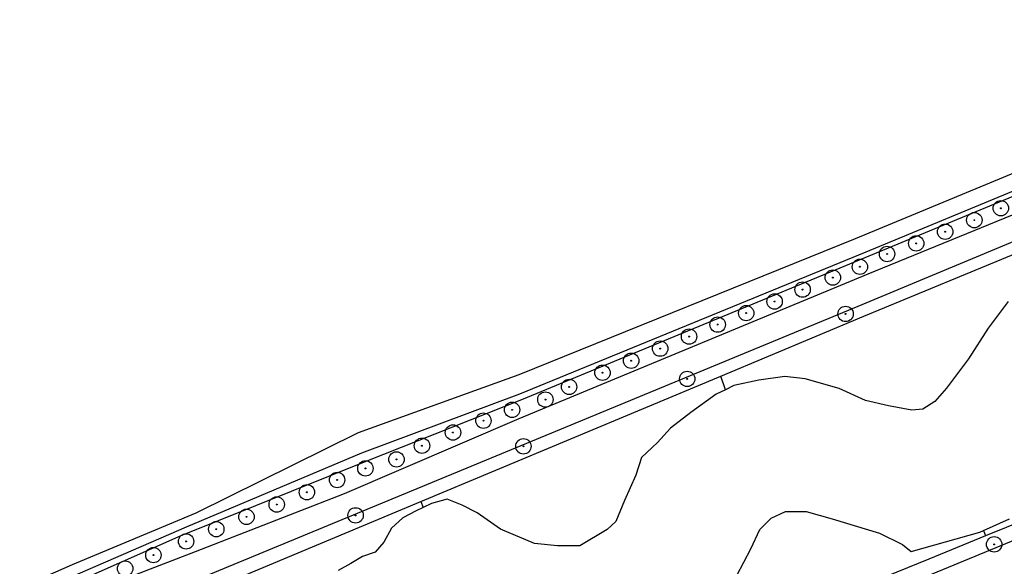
# Model space of a CAD drawing. Header units: metres. Extents: x 102000 to 105000, y 414600 to 420766.
# Tile 172 of 256: x 103229 to 103390, y 419552 to 419641. Entities that reach past the tile are written whole.
import ezdxf

# ---------------------------------------------------------------- set-up
doc = ezdxf.new("R2010")
doc.units = ezdxf.units.M
doc.layers.get('0').update_dxf_attribs({"color": 8})

msp = doc.modelspace()

# ---------------------------------------------------------------- hatches: boundary and pattern name
at = {"ltscale": 0.1}
h = msp.add_hatch(color=256, dxfattribs=at)
edge = h.paths.add_edge_path()
edge.add_arc((103388.97, 419610.65), 0.075, 0, 360)
h = msp.add_hatch(color=256, dxfattribs=at)
edge = h.paths.add_edge_path()
edge.add_arc((103384.66, 419608.71), 0.075, 0, 360)
h = msp.add_hatch(color=256, dxfattribs=at)
edge = h.paths.add_edge_path()
edge.add_arc((103379.92, 419606.83), 0.075, 0, 360)
h = msp.add_hatch(color=256, dxfattribs=at)
edge = h.paths.add_edge_path()
edge.add_arc((103375.21, 419604.93), 0.075, 0, 360)
h = msp.add_hatch(color=256, dxfattribs=at)
edge = h.paths.add_edge_path()
edge.add_arc((103370.47, 419603.21), 0.075, 0, 360)
h = msp.add_hatch(color=256, dxfattribs=at)
edge = h.paths.add_edge_path()
edge.add_arc((103366.05, 419601.13), 0.075, 0, 360)
h = msp.add_hatch(color=256, dxfattribs=at)
edge = h.paths.add_edge_path()
edge.add_arc((103361.65, 419599.38), 0.075, 0, 360)
h = msp.add_hatch(color=256, dxfattribs=at)
edge = h.paths.add_edge_path()
edge.add_arc((103356.74, 419597.42), 0.075, 0, 360)
h = msp.add_hatch(color=256, dxfattribs=at)
edge = h.paths.add_edge_path()
edge.add_arc((103352.19, 419595.49), 0.075, 0, 360)
h = msp.add_hatch(color=256, dxfattribs=at)
edge = h.paths.add_edge_path()
edge.add_arc((103347.57, 419593.6), 0.075, 0, 360)
h = msp.add_hatch(color=256, dxfattribs=at)
edge = h.paths.add_edge_path()
edge.add_arc((103363.73, 419593.47), 0.075, 0, 360)
h = msp.add_hatch(color=256, dxfattribs=at)
edge = h.paths.add_edge_path()
edge.add_arc((103342.93, 419591.73), 0.075, 0, 360)
h = msp.add_hatch(color=256, dxfattribs=at)
edge = h.paths.add_edge_path()
edge.add_arc((103338.28, 419589.79), 0.075, 0, 360)
h = msp.add_hatch(color=256, dxfattribs=at)
edge = h.paths.add_edge_path()
edge.add_arc((103333.58, 419587.83), 0.075, 0, 360)
h = msp.add_hatch(color=256, dxfattribs=at)
edge = h.paths.add_edge_path()
edge.add_arc((103328.87, 419585.86), 0.075, 0, 360)
h = msp.add_hatch(color=256, dxfattribs=at)
edge = h.paths.add_edge_path()
edge.add_arc((103324.21, 419583.91), 0.075, 0, 360)
h = msp.add_hatch(color=256, dxfattribs=at)
edge = h.paths.add_edge_path()
edge.add_arc((103337.98, 419582.91), 0.075, 0, 360)
h = msp.add_hatch(color=256, dxfattribs=at)
edge = h.paths.add_edge_path()
edge.add_arc((103318.78, 419581.61), 0.075, 0, 360)
h = msp.add_hatch(color=256, dxfattribs=at)
edge = h.paths.add_edge_path()
edge.add_arc((103314.92, 419579.55), 0.075, 0, 360)
h = msp.add_hatch(color=256, dxfattribs=at)
edge = h.paths.add_edge_path()
edge.add_arc((103309.51, 419577.88), 0.075, 0, 360)
h = msp.add_hatch(color=256, dxfattribs=at)
edge = h.paths.add_edge_path()
edge.add_arc((103304.85, 419576.12), 0.075, 0, 360)
h = msp.add_hatch(color=256, dxfattribs=at)
edge = h.paths.add_edge_path()
edge.add_arc((103299.9, 419574.2), 0.075, 0, 360)
h = msp.add_hatch(color=256, dxfattribs=at)
edge = h.paths.add_edge_path()
edge.add_arc((103294.86, 419572.05), 0.075, 0, 360)
h = msp.add_hatch(color=256, dxfattribs=at)
edge = h.paths.add_edge_path()
edge.add_arc((103311.35, 419571.95), 0.075, 0, 360)
h = msp.add_hatch(color=256, dxfattribs=at)
edge = h.paths.add_edge_path()
edge.add_arc((103290.72, 419569.82), 0.075, 0, 360)
h = msp.add_hatch(color=256, dxfattribs=at)
edge = h.paths.add_edge_path()
edge.add_arc((103285.66, 419568.36), 0.075, 0, 360)
h = msp.add_hatch(color=256, dxfattribs=at)
edge = h.paths.add_edge_path()
edge.add_arc((103281.06, 419566.48), 0.075, 0, 360)
h = msp.add_hatch(color=256, dxfattribs=at)
edge = h.paths.add_edge_path()
edge.add_arc((103276.15, 419564.49), 0.075, 0, 360)
h = msp.add_hatch(color=256, dxfattribs=at)
edge = h.paths.add_edge_path()
edge.add_arc((103271.24, 419562.49), 0.075, 0, 360)
h = msp.add_hatch(color=256, dxfattribs=at)
edge = h.paths.add_edge_path()
edge.add_arc((103266.33, 419560.49), 0.075, 0, 360)
h = msp.add_hatch(color=256, dxfattribs=at)
edge = h.paths.add_edge_path()
edge.add_arc((103284.07, 419560.73), 0.075, 0, 360)
h = msp.add_hatch(color=256, dxfattribs=at)
edge = h.paths.add_edge_path()
edge.add_arc((103261.42, 419558.49), 0.075, 0, 360)
h = msp.add_hatch(color=256, dxfattribs=at)
edge = h.paths.add_edge_path()
edge.add_arc((103256.51, 419556.5), 0.075, 0, 360)
h = msp.add_hatch(color=256, dxfattribs=at)
edge = h.paths.add_edge_path()
edge.add_arc((103387.88, 419556.02), 0.075, 0, 360)
h = msp.add_hatch(color=256, dxfattribs=at)
edge = h.paths.add_edge_path()
edge.add_arc((103251.19, 419554.27), 0.075, 0, 360)

# ---------------------------------------------------------------- linework, layer by layer
at = {"transparency": 33554687}
for p, q in [((103365.77, 419594.71), (103477.07, 419641.29)), ((103365.32, 419605.73), (103418.17, 419627.59)), ((103413.91, 419622.95), (103367.02, 419603.5)), ((103366.92, 419602.64), (103413.84, 419622.1)), ((103413.89, 419619.03), (103367.36, 419599.92)), ((103377.04, 419550.91), (103532.16, 419614.7)), ((103310.67, 419583.65), (103365.32, 419605.73)), ((103366.71, 419593.09), (103396.73, 419605.51)), ((103367.02, 419603.5), (103310.73, 419580.44)), ((103311.1, 419579.55), (103366.92, 419602.64)), ((103367.36, 419599.92), (103310.62, 419576.43)), ((103390.16, 419595.51), (103386.89, 419591.16)), ((103236.84, 419541.47), (103365.77, 419594.71)), ((103343.43, 419583.36), (103366.71, 419593.09)), ((103386.89, 419591.16), (103383.7, 419586.18)), ((103383.7, 419586.18), (103380.12, 419581.43)), ((103284.55, 419574.22), (103310.67, 419583.65)), ((103294.67, 419562.98), (103343.43, 419583.36)), ((103344.18, 419581.14), (103343.43, 419583.36)), ((103349.63, 419582.68), (103345.58, 419581.82)), ((103353.83, 419583.3), (103349.63, 419582.68)), ((103357.17, 419582.91), (103353.83, 419583.3)), ((103362.7, 419581.35), (103357.17, 419582.91)), ((103344.18, 419581.14), (103342.7, 419580.42)), ((103345.58, 419581.82), (103344.18, 419581.14)), ((103366.98, 419579.41), (103362.7, 419581.35)), ((103380.12, 419581.43), (103378.26, 419579.25)), ((103310.73, 419580.44), (103285.04, 419570.84)), ((103285.77, 419569.54), (103311.1, 419579.55)), ((103342.7, 419580.42), (103338.58, 419577.46)), ((103370.71, 419578.55), (103366.98, 419579.41)), ((103378.26, 419579.25), (103376.31, 419578.01)), ((103440.17, 419579.34), (103386.45, 419557.38)), ((103374.52, 419577.85), (103370.71, 419578.55)), ((103376.31, 419578.01), (103374.52, 419577.85)), ((103310.62, 419576.43), (103282.2, 419564.21)), ((103338.58, 419577.46), (103335.24, 419574.9)), ((103335.24, 419574.9), (103333.13, 419572.56)), ((103258.17, 419561.13), (103284.55, 419574.22)), ((103333.13, 419572.56), (103330.57, 419570.15)), ((103285.04, 419570.84), (103256.52, 419558.83)), ((103330.57, 419570.15), (103329.63, 419567.27)), ((103255.69, 419557.45), (103285.77, 419569.54)), ((103329.63, 419567.27), (103327.77, 419563.15)), ((103282.2, 419564.21), (103257.97, 419554.79)), ((103298.98, 419563.38), (103296.42, 419562.68)), ((103301.4, 419562.37), (103298.98, 419563.38)), ((103237.92, 419539.27), (103294.67, 419562.98)), ((103295.07, 419562.01), (103293.93, 419561.44)), ((103294.67, 419562.98), (103295.07, 419562.01)), ((103296.42, 419562.68), (103295.07, 419562.01)), ((103303.81, 419561.13), (103301.4, 419562.37)), ((103327.77, 419563.15), (103326.37, 419559.73)), ((103238.02, 419552.74), (103258.17, 419561.13)), ((103291.75, 419560.35), (103289.88, 419558.64)), ((103293.93, 419561.44), (103291.75, 419560.35)), ((103307.62, 419558.48), (103303.81, 419561.13)), ((103349.78, 419558.41), (103351.65, 419560.27)), ((103351.65, 419560.27), (103353.98, 419561.36)), ((103353.98, 419561.36), (103357.33, 419561.36)), ((103357.33, 419561.36), (103361.53, 419560.19)), ((103361.53, 419560.19), (103369.23, 419557.86)), ((103386.13, 419558.27), (103390.39, 419560.19)), ((103256.52, 419558.83), (103236.05, 419549.91)), ((103289.88, 419558.64), (103288.64, 419556.38)), ((103313.14, 419556.15), (103307.62, 419558.48)), ((103324.97, 419558.41), (103320.53, 419555.76)), ((103326.37, 419559.73), (103324.97, 419558.41)), ((103348.3, 419555.29), (103349.78, 419558.41)), ((103234.57, 419548.12), (103255.69, 419557.45)), ((103369.23, 419557.86), (103372.96, 419555.99)), ((103374.37, 419554.83), (103385.57, 419558.02)), ((103386.45, 419557.38), (103377.24, 419553.61)), ((103385.57, 419558.02), (103386.13, 419558.27)), ((103386.13, 419558.27), (103386.45, 419557.38)), ((103288.64, 419556.38), (103287.24, 419554.75)), ((103316.88, 419555.76), (103313.14, 419556.15)), ((103320.53, 419555.76), (103316.88, 419555.76)), ((103344.57, 419548.14), (103348.3, 419555.29)), ((103372.96, 419555.99), (103374.37, 419554.83)), ((103257.97, 419554.79), (103232.9, 419545.19)), ((103285.21, 419554.05), (103283.27, 419552.88)), ((103287.24, 419554.75), (103285.21, 419554.05)), ((103377.24, 419553.61), (103353.36, 419543.94)), ((103215.97, 419543.09), (103238.02, 419552.74)), ((103283.27, 419552.88), (103281.25, 419551.79))]:
    msp.add_line(p, q, dxfattribs=at)
for centre, radius in [((103388.97, 419610.65), 1.25), ((103384.66, 419608.71), 1.25), ((103388.97, 419610.65), 0.0225), ((103379.92, 419606.83), 1.25), ((103384.66, 419608.71), 0.0225), ((103379.92, 419606.83), 0.0225), ((103375.21, 419604.93), 1.25), ((103375.21, 419604.93), 0.0225), ((103370.47, 419603.21), 1.25), ((103370.47, 419603.21), 0.0225), ((103366.05, 419601.13), 1.25), ((103361.65, 419599.38), 1.25), ((103366.05, 419601.13), 0.0225), ((103356.74, 419597.42), 1.25), ((103361.65, 419599.38), 0.0225), ((103356.74, 419597.42), 0.0225), ((103352.19, 419595.49), 1.25), ((103352.19, 419595.49), 0.0225), ((103347.57, 419593.6), 1.25), ((103347.57, 419593.6), 0.0225), ((103363.73, 419593.47), 1.25), ((103342.93, 419591.73), 1.25), ((103363.73, 419593.47), 0.0225), ((103338.28, 419589.79), 1.25), ((103342.93, 419591.73), 0.0225), ((103333.58, 419587.83), 1.25), ((103338.28, 419589.79), 0.0225), ((103333.58, 419587.83), 0.0225), ((103328.87, 419585.86), 1.25), ((103328.87, 419585.86), 0.0225), ((103324.21, 419583.91), 1.25), ((103337.98, 419582.91), 1.25), ((103318.78, 419581.61), 1.25), ((103324.21, 419583.91), 0.0225), ((103337.98, 419582.91), 0.0225), ((103318.78, 419581.61), 0.0225), ((103314.92, 419579.55), 1.25), ((103314.92, 419579.55), 0.0225), ((103309.51, 419577.88), 1.25), ((103309.51, 419577.88), 0.0225), ((103304.85, 419576.12), 1.25), ((103304.85, 419576.12), 0.0225), ((103299.9, 419574.2), 1.25), ((103294.86, 419572.05), 1.25), ((103299.9, 419574.2), 0.0225), ((103311.35, 419571.95), 1.25), ((103294.86, 419572.05), 0.0225), ((103311.35, 419571.95), 0.0225), ((103285.66, 419568.36), 1.25), ((103290.72, 419569.82), 1.25), ((103290.72, 419569.82), 0.0225), ((103285.66, 419568.36), 0.0225), ((103281.06, 419566.48), 1.25), ((103281.06, 419566.48), 0.0225), ((103276.15, 419564.49), 1.25), ((103271.24, 419562.49), 1.25), ((103276.15, 419564.49), 0.0225), ((103266.33, 419560.49), 1.25), ((103271.24, 419562.49), 0.0225), ((103284.07, 419560.73), 1.25), ((103266.33, 419560.49), 0.0225), ((103284.07, 419560.73), 0.0225), ((103261.42, 419558.49), 1.25), ((103261.42, 419558.49), 0.0225), ((103256.51, 419556.5), 1.25), ((103387.88, 419556.02), 1.25), ((103251.19, 419554.27), 1.25), ((103256.51, 419556.5), 0.0225), ((103387.88, 419556.02), 0.0225), ((103251.19, 419554.27), 0.0225), ((103246.6, 419552.08), 1.25)]:
    msp.add_circle(centre, radius)
at = {"ltscale": 0.1}
for centre in [(103388.97, 419610.65), (103384.66, 419608.71), (103379.92, 419606.83), (103375.21, 419604.93), (103370.47, 419603.21), (103366.05, 419601.13), (103361.65, 419599.38), (103356.74, 419597.42), (103352.19, 419595.49), (103347.57, 419593.6), (103363.73, 419593.47), (103342.93, 419591.73), (103338.28, 419589.79), (103333.58, 419587.83), (103328.87, 419585.86), (103324.21, 419583.91), (103337.98, 419582.91), (103318.78, 419581.61), (103314.92, 419579.55), (103309.51, 419577.88), (103304.85, 419576.12), (103299.9, 419574.2), (103294.86, 419572.05), (103311.35, 419571.95), (103290.72, 419569.82), (103285.66, 419568.36), (103281.06, 419566.48), (103276.15, 419564.49), (103271.24, 419562.49), (103266.33, 419560.49), (103284.07, 419560.73), (103261.42, 419558.49), (103256.51, 419556.5), (103387.88, 419556.02), (103251.19, 419554.27)]:
    msp.add_circle(centre, 0.075, dxfattribs=at)

doc.saveas('drawing.dxf')
